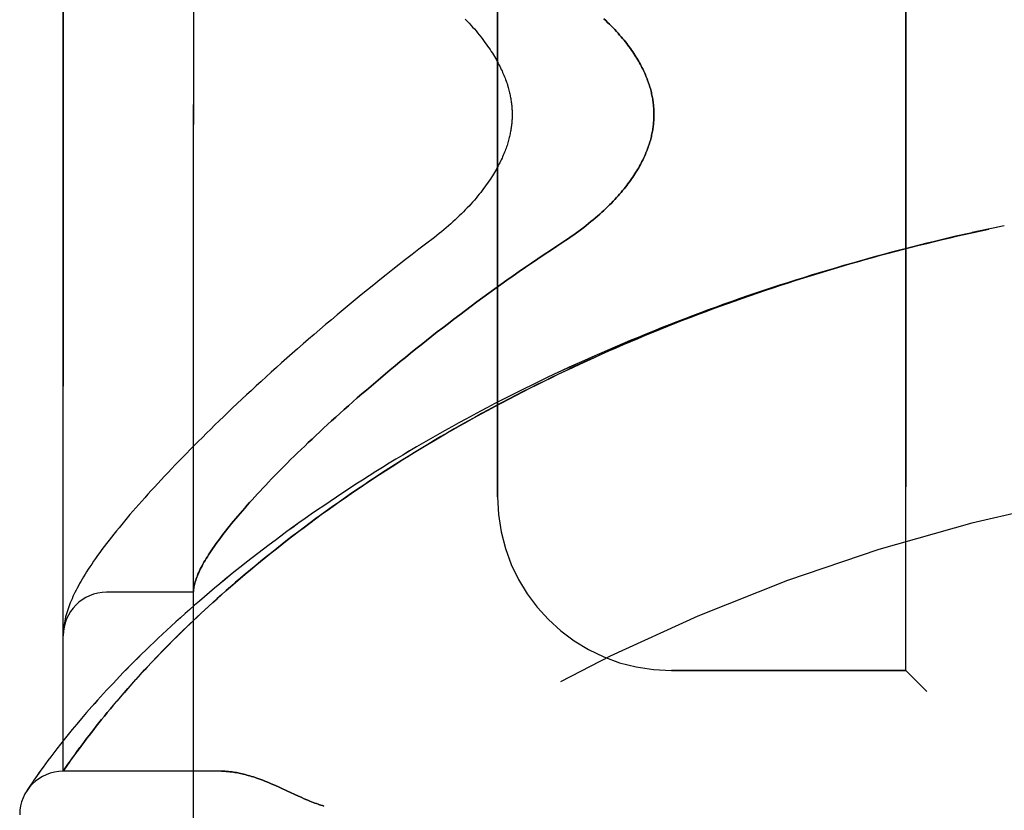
# Model space of a CAD drawing. Header units: inches. Extents: x 0 to 243, y 0 to 157.
# Tile 126 of 256: x 24.83 to 26.25, y 107.2 to 108.33. Entities that reach past the tile are written whole.
import ezdxf

# ---------------------------------------------------------------- set-up
doc = ezdxf.new("R2010")
doc.units = ezdxf.units.IN
doc.header["$LTSCALE"] = 13.357143
doc.header["$MEASUREMENT"] = 0
doc.linetypes.add('HIDDEN', pattern=[0.2, 0.1, -0.1])
doc.layers.add('LEFTHAND_DOOR_ASSEMBLY', color=7, linetype='CONTINUOUS')
doc.layers.add('RIGHTHAND_DOOR_ASSEMBLY', color=7, linetype='CONTINUOUS')

msp = doc.modelspace()

# ---------------------------------------------------------------- linework, layer by layer
at = {"layer": 'LEFTHAND_DOOR_ASSEMBLY', "color": 8, "linetype": 'HIDDEN'}
for p, q in [((25.0822, 106.8752), (25.0822, 109.5177)), ((24.8947, 107.2514), (24.8947, 109.1414)), ((26.1072, 107.3964), (26.1072, 108.9964)), ((25.5197, 107.6464), (25.5197, 108.7464)), ((26.2487, 108.0364), (26.2372, 108.034)), ((25.0822, 107.5089), (24.9572, 107.5089)), ((24.8953, 107.4567), (24.8952, 107.456)), ((24.8954, 107.4574), (24.8953, 107.4567)), ((24.8955, 107.4581), (24.8954, 107.4574)), ((24.8956, 107.4588), (24.8955, 107.4581)), ((24.8957, 107.4599), (24.8956, 107.4588)), ((24.895, 107.4533), (24.8949, 107.4526)), ((24.8949, 107.4526), (24.8949, 107.4519)), ((24.8951, 107.4547), (24.895, 107.454)), ((24.895, 107.454), (24.895, 107.4533)), ((24.8952, 107.4553), (24.8951, 107.4547)), ((24.8952, 107.456), (24.8952, 107.4553)), ((25.0372, 107.4239), (25.0453, 107.4321)), ((25.0224, 107.4084), (25.0296, 107.416)), ((25.0296, 107.416), (25.0372, 107.4239)), ((25.0154, 107.401), (25.0224, 107.4084)), ((24.9993, 107.3835), (25.0055, 107.3903)), ((26.1072, 107.3964), (25.7697, 107.3964)), ((26.1072, 107.3964), (26.1372, 107.3664)), ((24.9877, 107.3705), (24.9934, 107.3769)), ((24.9934, 107.3769), (24.9993, 107.3835)), ((24.9721, 107.3524), (24.9771, 107.3582)), ((24.9771, 107.3582), (24.9823, 107.3643)), ((24.9823, 107.3643), (24.9877, 107.3705)), ((24.9627, 107.3412), (24.9673, 107.3467)), ((24.9673, 107.3467), (24.9721, 107.3524)), ((24.95, 107.3257), (24.954, 107.3307)), ((24.954, 107.3307), (24.9582, 107.3359)), ((24.9582, 107.3359), (24.9627, 107.3412)), ((24.9143, 107.3193), (24.9078, 107.3115)), ((24.9212, 107.3274), (24.9143, 107.3193)), ((24.9387, 107.3116), (24.9423, 107.3162)), ((24.9423, 107.3162), (24.9461, 107.3209)), ((24.9461, 107.3209), (24.95, 107.3257)), ((24.9018, 107.3041), (24.8961, 107.297)), ((24.9078, 107.3115), (24.9018, 107.3041)), ((24.9288, 107.2988), (24.932, 107.3029)), ((24.932, 107.3029), (24.9353, 107.3072)), ((24.9353, 107.3072), (24.9387, 107.3116)), ((24.8907, 107.2903), (24.8858, 107.2839)), ((24.8961, 107.297), (24.8907, 107.2903)), ((24.9201, 107.2872), (24.9243, 107.2928)), ((24.9243, 107.2928), (24.9288, 107.2988)), ((24.8811, 107.2779), (24.8768, 107.2722)), ((24.8858, 107.2839), (24.8811, 107.2779)), ((24.9081, 107.2706), (24.9114, 107.2752)), ((24.9114, 107.2752), (24.9149, 107.2801)), ((24.8692, 107.2619), (24.8658, 107.2572)), ((24.8728, 107.2669), (24.8692, 107.2619)), ((24.8768, 107.2722), (24.8728, 107.2669)), ((24.8988, 107.2574), (24.9016, 107.2614)), ((24.9016, 107.2614), (24.9051, 107.2664)), ((24.9051, 107.2664), (24.9081, 107.2706)), ((24.8572, 107.2452), (24.8549, 107.2418)), ((24.8598, 107.2488), (24.8572, 107.2452)), ((24.8627, 107.2529), (24.8598, 107.2488)), ((24.8658, 107.2572), (24.8627, 107.2529)), ((24.8947, 107.2514), (24.8988, 107.2574)), ((25.1227, 107.2514), (24.8947, 107.2514)), ((24.8477, 107.2312), (24.8458, 107.2284)), ((24.85, 107.2346), (24.8477, 107.2312)), ((24.8528, 107.2387), (24.85, 107.2346)), ((24.8549, 107.2418), (24.8528, 107.2387)), ((24.844, 107.2255), (24.8423, 107.2229)), ((24.8458, 107.2284), (24.844, 107.2255)), ((25.2085, 107.2271), (25.2167, 107.2234)), ((25.2167, 107.2234), (25.2334, 107.2156))]:
    msp.add_line(p, q, dxfattribs=at)
for points in [[(25.4733, 108.3338), (25.476, 108.3309), (25.4787, 108.328), (25.4813, 108.3252), (25.4838, 108.3224), (25.4863, 108.3196), (25.4887, 108.3167), (25.491, 108.314), (25.4933, 108.3112), (25.4954, 108.3084), (25.4976, 108.3057), (25.4996, 108.303), (25.5016, 108.3003), (25.5035, 108.2977), (25.5054, 108.295), (25.5072, 108.2924), (25.5089, 108.2899), (25.5106, 108.2873), (25.5122, 108.2848), (25.5137, 108.2823), (25.5152, 108.2799), (25.5166, 108.2775), (25.518, 108.2751), (25.5193, 108.2728), (25.5205, 108.2704), (25.5217, 108.2681), (25.5229, 108.2659), (25.524, 108.2636), (25.5251, 108.2614), (25.5261, 108.2592), (25.527, 108.2571), (25.528, 108.255), (25.5288, 108.2529), (25.5297, 108.2508), (25.5305, 108.2487), (25.5312, 108.2467), (25.5319, 108.2447), (25.5326, 108.2428), (25.5333, 108.2409), (25.5339, 108.2389), (25.5345, 108.237), (25.535, 108.2352), (25.5355, 108.2333), (25.536, 108.2315), (25.5365, 108.2297), (25.5369, 108.2279), (25.5373, 108.2262), (25.5377, 108.2244), (25.538, 108.2227), (25.5384, 108.221), (25.5387, 108.2193), (25.5389, 108.2176), (25.5392, 108.2159), (25.5394, 108.2142), (25.5396, 108.2126), (25.5398, 108.2109), (25.54, 108.2093), (25.5401, 108.2077), (25.5403, 108.2061), (25.5404, 108.2044), (25.5405, 108.2028), (25.5405, 108.2012), (25.5406, 108.1996), (25.5406, 108.198), (25.5406, 108.1964), (25.5406, 108.1948), (25.5406, 108.1933), (25.5405, 108.1917), (25.5405, 108.19), (25.5404, 108.1884), (25.5403, 108.1868), (25.5401, 108.1852), (25.54, 108.1836), (25.5398, 108.182), (25.5396, 108.1803), (25.5394, 108.1787), (25.5392, 108.177), (25.5389, 108.1753), (25.5387, 108.1736), (25.5384, 108.1719), (25.538, 108.1702), (25.5377, 108.1685), (25.5373, 108.1667), (25.5369, 108.165), (25.5365, 108.1632), (25.536, 108.1614), (25.5355, 108.1596), (25.535, 108.1577), (25.5345, 108.1558), (25.5339, 108.154), (25.5333, 108.152), (25.5326, 108.1501), (25.5319, 108.1481), (25.5312, 108.1462), (25.5305, 108.1441), (25.5297, 108.1421), (25.5288, 108.14), (25.528, 108.1379), (25.527, 108.1358), (25.5261, 108.1337), (25.5251, 108.1315), (25.524, 108.1293), (25.5229, 108.127), (25.5217, 108.1248), (25.5205, 108.1225), (25.5193, 108.1201), (25.518, 108.1178), (25.5166, 108.1154), (25.5152, 108.113), (25.5137, 108.1106), (25.5122, 108.1081), (25.5106, 108.1056), (25.5089, 108.103), (25.5072, 108.1005), (25.5054, 108.0979), (25.5035, 108.0952), (25.5016, 108.0926), (25.4996, 108.0899), (25.4976, 108.0872), (25.4954, 108.0845), (25.4932, 108.0817), (25.491, 108.0789), (25.4887, 108.0761), (25.4863, 108.0733), (25.4838, 108.0705), (25.4813, 108.0677), (25.4787, 108.0648), (25.476, 108.062), (25.4733, 108.0591), (25.4705, 108.0563), (25.4676, 108.0534), (25.4647, 108.0505), (25.4617, 108.0476), (25.4586, 108.0448), (25.4555, 108.0419), (25.4523, 108.0391), (25.4491, 108.0362), (25.4459, 108.0334), (25.4426, 108.0306), (25.4392, 108.0278), (25.4358, 108.0251), (25.4324, 108.0223), (25.4289, 108.0196)], [(25.6725, 108.3344), (25.6753, 108.3318), (25.6781, 108.3291), (25.6808, 108.3265), (25.6834, 108.3238), (25.6859, 108.3212), (25.6883, 108.3186), (25.6907, 108.316), (25.693, 108.3135), (25.6953, 108.3109), (25.6974, 108.3084), (25.6995, 108.3059), (25.7016, 108.3034), (25.7036, 108.3009), (25.7055, 108.2985), (25.7073, 108.2961), (25.7091, 108.2937), (25.7109, 108.2913), (25.7125, 108.2889), (25.7141, 108.2866), (25.7157, 108.2842), (25.7172, 108.2819), (25.7187, 108.2796), (25.7201, 108.2774), (25.7214, 108.2751), (25.7227, 108.2729), (25.724, 108.2707), (25.7252, 108.2685), (25.7263, 108.2664), (25.7274, 108.2642), (25.7285, 108.2621), (25.7295, 108.2599), (25.7305, 108.2578), (25.7315, 108.2558), (25.7324, 108.2537), (25.7332, 108.2516), (25.7341, 108.2496), (25.7349, 108.2476), (25.7356, 108.2456), (25.7364, 108.2436), (25.737, 108.2416), (25.7377, 108.2396), (25.7383, 108.2377), (25.7389, 108.2357), (25.7395, 108.2338), (25.74, 108.2318), (25.7405, 108.2299), (25.741, 108.228), (25.7414, 108.2261), (25.7418, 108.2242), (25.7422, 108.2223), (25.7425, 108.2204), (25.7429, 108.2186), (25.7432, 108.2167), (25.7434, 108.2148), (25.7437, 108.213), (25.7439, 108.2111), (25.7441, 108.2093), (25.7442, 108.2074), (25.7444, 108.2056), (25.7445, 108.2038), (25.7446, 108.2019), (25.7447, 108.2001), (25.7447, 108.1983), (25.7447, 108.1964), (25.7447, 108.1946), (25.7447, 108.1928), (25.7446, 108.191), (25.7445, 108.1891), (25.7444, 108.1873), (25.7442, 108.1855), (25.7441, 108.1836), (25.7439, 108.1818), (25.7437, 108.1799), (25.7434, 108.1781), (25.7432, 108.1762), (25.7429, 108.1743), (25.7425, 108.1725), (25.7422, 108.1706), (25.7418, 108.1687), (25.7414, 108.1668), (25.741, 108.1649), (25.7405, 108.163), (25.74, 108.1611), (25.7395, 108.1591), (25.7389, 108.1572), (25.7383, 108.1552), (25.7377, 108.1533), (25.737, 108.1513), (25.7364, 108.1493), (25.7356, 108.1473), (25.7349, 108.1453), (25.7341, 108.1433), (25.7332, 108.1413), (25.7324, 108.1392), (25.7315, 108.1371), (25.7305, 108.135), (25.7295, 108.133), (25.7285, 108.1308), (25.7274, 108.1287), (25.7263, 108.1265), (25.7252, 108.1244), (25.724, 108.1222), (25.7227, 108.12), (25.7214, 108.1178), (25.7201, 108.1155), (25.7187, 108.1133), (25.7172, 108.111), (25.7157, 108.1087), (25.7141, 108.1063), (25.7125, 108.104), (25.7109, 108.1016), (25.7091, 108.0992), (25.7073, 108.0968), (25.7055, 108.0944), (25.7036, 108.092), (25.7016, 108.0895), (25.6995, 108.087), (25.6974, 108.0845), (25.6953, 108.082), (25.693, 108.0794), (25.6907, 108.0769), (25.6883, 108.0743), (25.6859, 108.0717), (25.6834, 108.0691), (25.6808, 108.0664), (25.6781, 108.0638), (25.6753, 108.0611), (25.6725, 108.0585), (25.6696, 108.0558), (25.6667, 108.0531), (25.6636, 108.0504), (25.6605, 108.0477), (25.6573, 108.045), (25.6541, 108.0423), (25.6507, 108.0395), (25.6473, 108.0368), (25.6439, 108.0341), (25.6404, 108.0314), (25.6368, 108.0288), (25.6331, 108.0261), (25.6294, 108.0234), (25.6256, 108.0208), (25.6218, 108.0182), (25.618, 108.0156)], [(26.1908, 108.0238), (26.1792, 108.0212), (26.1676, 108.0185), (26.156, 108.0157), (26.1444, 108.0129), (26.1329, 108.0101), (26.1213, 108.0072), (26.1097, 108.0042), (26.0981, 108.0013), (26.0865, 107.9982), (26.075, 107.9951), (26.0634, 107.992), (26.0518, 107.9888), (26.0403, 107.9856), (26.0287, 107.9823), (26.0172, 107.979), (26.0057, 107.9756), (25.9941, 107.9722), (25.9826, 107.9688), (25.9711, 107.9652), (25.9596, 107.9617), (25.9482, 107.9581), (25.9367, 107.9544), (25.9252, 107.9507), (25.9138, 107.947), (25.9024, 107.9432), (25.8909, 107.9393), (25.8795, 107.9354), (25.8682, 107.9315), (25.8568, 107.9275), (25.8454, 107.9234), (25.8341, 107.9194), (25.8228, 107.9152), (25.8115, 107.911), (25.8002, 107.9068), (25.7889, 107.9025), (25.7777, 107.8982), (25.7664, 107.8938), (25.7552, 107.8894), (25.7441, 107.8849), (25.7329, 107.8804), (25.7218, 107.8758), (25.7107, 107.8712), (25.6996, 107.8666), (25.6885, 107.8619), (25.6775, 107.8571), (25.6665, 107.8523), (25.6555, 107.8475), (25.6446, 107.8426), (25.6337, 107.8376), (25.6228, 107.8326), (25.6119, 107.8276), (25.6011, 107.8226), (25.5903, 107.8174), (25.5796, 107.8123), (25.5689, 107.8071), (25.5582, 107.8018), (25.5475, 107.7965), (25.5369, 107.7912), (25.5264, 107.7858), (25.5159, 107.7804), (25.5054, 107.7749), (25.495, 107.7694), (25.4846, 107.7639), (25.4742, 107.7583), (25.4639, 107.7527), (25.4537, 107.7471), (25.4435, 107.7414), (25.4333, 107.7356), (25.4232, 107.7299), (25.4132, 107.7241), (25.4032, 107.7183), (25.3932, 107.7124), (25.3834, 107.7065), (25.3735, 107.7006), (25.3638, 107.6946), (25.3541, 107.6886), (25.3444, 107.6826), (25.3348, 107.6766), (25.3253, 107.6705), (25.3159, 107.6644), (25.3065, 107.6583), (25.2972, 107.6522), (25.2879, 107.646), (25.2787, 107.6398), (25.2696, 107.6336), (25.2606, 107.6274), (25.2517, 107.6212), (25.2428, 107.6149), (25.234, 107.6087), (25.2253, 107.6024), (25.2166, 107.5962), (25.2081, 107.5899), (25.1996, 107.5836), (25.1913, 107.5773), (25.183, 107.5711), (25.1748, 107.5648), (25.1667, 107.5585), (25.1587, 107.5523), (25.1507, 107.546), (25.1429, 107.5397), (25.1352, 107.5335), (25.1275, 107.5273), (25.12, 107.5211), (25.1126, 107.5149), (25.1052, 107.5087), (25.098, 107.5025), (25.0908, 107.4964), (25.0838, 107.4903), (25.0769, 107.4843), (25.0701, 107.4782), (25.0634, 107.4722), (25.0568, 107.4663), (25.0503, 107.4604), (25.0439, 107.4545), (25.0377, 107.4487), (25.0315, 107.4429), (25.0255, 107.4371), (25.0195, 107.4314), (25.0137, 107.4258), (25.008, 107.4202), (25.0024, 107.4147), (24.997, 107.4093), (24.9916, 107.4039), (24.9864, 107.3985), (24.9813, 107.3933), (24.9762, 107.3881), (24.9713, 107.383), (24.9665, 107.3779), (24.9619, 107.3729), (24.9573, 107.368), (24.9529, 107.3632), (24.9485, 107.3584), (24.9443, 107.3537), (24.9402, 107.3491), (24.9362, 107.3446), (24.9322, 107.3402), (24.9284, 107.3358), (24.9212, 107.3274)], [(25.0453, 107.4321), (25.0537, 107.4406), (25.0581, 107.445), (25.0627, 107.4495), (25.0673, 107.454), (25.0721, 107.4587), (25.077, 107.4634), (25.0821, 107.4682), (25.0873, 107.4732), (25.0927, 107.4782), (25.0983, 107.4834), (25.104, 107.4887), (25.1099, 107.4941), (25.1161, 107.4996), (25.1224, 107.5053), (25.1289, 107.511), (25.1356, 107.5169), (25.1425, 107.5229), (25.1495, 107.5289), (25.1566, 107.5349), (25.1638, 107.541), (25.1712, 107.5471), (25.1786, 107.5533), (25.1861, 107.5594), (25.1938, 107.5655), (25.2015, 107.5717), (25.2092, 107.5778), (25.2171, 107.5839), (25.2251, 107.5901), (25.2331, 107.5962), (25.2413, 107.6024), (25.2495, 107.6085), (25.2578, 107.6146), (25.2661, 107.6207), (25.2746, 107.6268), (25.2831, 107.6329), (25.2917, 107.6389), (25.3003, 107.645), (25.309, 107.651), (25.3178, 107.657), (25.3267, 107.663), (25.3356, 107.669), (25.3446, 107.6749), (25.3537, 107.6808), (25.3628, 107.6867), (25.372, 107.6926), (25.3812, 107.6984), (25.3905, 107.7042), (25.3998, 107.71), (25.4092, 107.7157), (25.4187, 107.7214), (25.4282, 107.7271), (25.4378, 107.7327), (25.4474, 107.7383), (25.457, 107.7439), (25.4668, 107.7494), (25.4765, 107.7549), (25.4863, 107.7604), (25.4962, 107.7658), (25.506, 107.7711), (25.516, 107.7765), (25.5259, 107.7818), (25.536, 107.787), (25.546, 107.7923), (25.5561, 107.7974), (25.5662, 107.8026), (25.5764, 107.8077), (25.5866, 107.8127), (25.5968, 107.8177), (25.6071, 107.8227), (25.6174, 107.8276), (25.6278, 107.8325), (25.6381, 107.8373), (25.6485, 107.8421), (25.659, 107.8469), (25.6694, 107.8516), (25.6799, 107.8562), (25.6904, 107.8609), (25.701, 107.8654), (25.7115, 107.87), (25.7221, 107.8744), (25.7327, 107.8789), (25.7434, 107.8833), (25.754, 107.8876), (25.7647, 107.8919), (25.7754, 107.8962), (25.7862, 107.9004), (25.7969, 107.9045), (25.8077, 107.9087), (25.8185, 107.9127), (25.8293, 107.9168), (25.8401, 107.9207), (25.851, 107.9247), (25.8618, 107.9286), (25.8727, 107.9324), (25.8836, 107.9362), (25.8945, 107.94), (25.9055, 107.9437), (25.9164, 107.9473), (25.9274, 107.9509), (25.9383, 107.9545), (25.9493, 107.958), (25.9603, 107.9615), (25.9713, 107.965), (25.9823, 107.9684), (25.9933, 107.9717), (26.0044, 107.975), (26.0154, 107.9783), (26.0265, 107.9815), (26.0375, 107.9846), (26.0486, 107.9878), (26.0597, 107.9908), (26.0708, 107.9939), (26.0819, 107.9969), (26.093, 107.9998), (26.1041, 108.0027), (26.1152, 108.0056), (26.1263, 108.0084), (26.1374, 108.0111), (26.1485, 108.0139), (26.1596, 108.0165), (26.1708, 108.0192), (26.1819, 108.0218), (26.193, 108.0243)], [(26.1908, 108.0238), (26.2042, 108.0268), (26.2153, 108.0293), (26.2265, 108.0317)], [(26.2376, 108.0341), (26.2256, 108.0315), (26.214, 108.029), (26.2024, 108.0265)], [(25.4289, 108.0196), (25.4159, 108.0098), (25.4064, 108.0025), (25.3969, 107.9952), (25.3874, 107.9879), (25.3781, 107.9806), (25.3688, 107.9733), (25.3596, 107.966), (25.3505, 107.9587), (25.3415, 107.9515), (25.3325, 107.9442), (25.3237, 107.937), (25.3149, 107.9298), (25.3062, 107.9226), (25.2976, 107.9154), (25.2891, 107.9083), (25.2806, 107.9012), (25.2723, 107.8942), (25.2641, 107.8871), (25.2559, 107.8801), (25.2479, 107.8732), (25.2399, 107.8663), (25.232, 107.8594), (25.2243, 107.8525), (25.2166, 107.8457), (25.209, 107.839), (25.2015, 107.8323), (25.1942, 107.8256), (25.1869, 107.819), (25.1797, 107.8125), (25.1726, 107.8059), (25.1656, 107.7995), (25.1587, 107.7931), (25.1519, 107.7867), (25.1452, 107.7804), (25.1386, 107.7742), (25.1321, 107.768), (25.1257, 107.7618), (25.1193, 107.7557), (25.1131, 107.7497), (25.107, 107.7437), (25.1009, 107.7377), (25.095, 107.7319), (25.0891, 107.726), (25.0834, 107.7203), (25.0777, 107.7146), (25.0721, 107.7089), (25.0667, 107.7033), (25.0613, 107.6977), (25.056, 107.6922), (25.0508, 107.6868), (25.0456, 107.6814), (25.0406, 107.6761), (25.0356, 107.6708), (25.0308, 107.6656), (25.026, 107.6604), (25.0213, 107.6552), (25.0167, 107.6502), (25.0122, 107.6451), (25.0078, 107.6402), (25.0034, 107.6352), (24.9991, 107.6303), (24.9949, 107.6255), (24.9908, 107.6207), (24.9868, 107.6159), (24.9828, 107.6112), (24.979, 107.6066), (24.9752, 107.6019), (24.9714, 107.5974), (24.9678, 107.5928), (24.9642, 107.5883), (24.9607, 107.5838), (24.9572, 107.5793), (24.9539, 107.5748), (24.9506, 107.5704), (24.9474, 107.5661), (24.9443, 107.5618), (24.9414, 107.5577), (24.9386, 107.5536), (24.9359, 107.5496), (24.9333, 107.5458), (24.9308, 107.542), (24.9285, 107.5384), (24.9263, 107.5349), (24.9242, 107.5314), (24.9221, 107.528), (24.9202, 107.5247), (24.9184, 107.5214), (24.9166, 107.5182), (24.9149, 107.515), (24.9133, 107.5119), (24.9117, 107.5088), (24.9103, 107.5058), (24.9088, 107.5027), (24.9075, 107.4997), (24.9062, 107.4968), (24.905, 107.4938), (24.9039, 107.4909), (24.9028, 107.488), (24.9018, 107.485), (24.9008, 107.4821), (24.8999, 107.4792), (24.8991, 107.4764), (24.8983, 107.4735), (24.8977, 107.4707), (24.8971, 107.4679), (24.8965, 107.4652), (24.8961, 107.4625), (24.8957, 107.4599)], [(25.618, 108.0156), (25.6049, 108.007), (25.5958, 108.001), (25.5867, 107.995), (25.5776, 107.9889), (25.5686, 107.9828), (25.5597, 107.9767), (25.5508, 107.9705), (25.542, 107.9643), (25.5332, 107.9581), (25.5244, 107.9519), (25.5158, 107.9457), (25.5072, 107.9395), (25.4986, 107.9332), (25.4901, 107.927), (25.4817, 107.9208), (25.4734, 107.9146), (25.4652, 107.9083), (25.457, 107.9021), (25.4489, 107.8959), (25.4409, 107.8897), (25.4329, 107.8836), (25.4251, 107.8774), (25.4173, 107.8713), (25.4096, 107.8652), (25.402, 107.8591), (25.3945, 107.853), (25.3871, 107.847), (25.3798, 107.841), (25.3725, 107.835), (25.3654, 107.8291), (25.3583, 107.8232), (25.3514, 107.8173), (25.3445, 107.8115), (25.3377, 107.8057), (25.331, 107.8), (25.3244, 107.7943), (25.3179, 107.7886), (25.3115, 107.783), (25.3052, 107.7774), (25.299, 107.7719), (25.2929, 107.7664), (25.2869, 107.761), (25.281, 107.7556), (25.2752, 107.7503), (25.2694, 107.745), (25.2638, 107.7398), (25.2582, 107.7346), (25.2528, 107.7295), (25.2474, 107.7244), (25.2422, 107.7194), (25.237, 107.7144), (25.2319, 107.7095), (25.2269, 107.7046), (25.222, 107.6998), (25.2172, 107.695), (25.2125, 107.6903), (25.2079, 107.6857), (25.2034, 107.6811), (25.1989, 107.6765), (25.1946, 107.672), (25.1903, 107.6676), (25.1862, 107.6632), (25.1821, 107.6589), (25.1781, 107.6546), (25.1742, 107.6504), (25.1704, 107.6463), (25.1667, 107.6422), (25.163, 107.6381), (25.1595, 107.6341), (25.156, 107.6302), (25.1526, 107.6263), (25.1493, 107.6225), (25.1461, 107.6187), (25.143, 107.615), (25.1399, 107.6114), (25.1369, 107.6078), (25.1341, 107.6042), (25.1313, 107.6007), (25.1286, 107.5973), (25.1259, 107.5939), (25.1234, 107.5906), (25.1209, 107.5873), (25.1185, 107.5841), (25.1162, 107.5809), (25.1139, 107.5778), (25.1118, 107.5747), (25.1097, 107.5717), (25.1077, 107.5687), (25.1058, 107.5658), (25.1039, 107.563), (25.1022, 107.5602), (25.1005, 107.5574), (25.0989, 107.5547), (25.0973, 107.5521), (25.0959, 107.5495), (25.0945, 107.5469), (25.0932, 107.5444), (25.092, 107.542), (25.0908, 107.5396), (25.0897, 107.5373), (25.0887, 107.535), (25.0878, 107.5327), (25.0869, 107.5305), (25.0861, 107.5284), (25.0854, 107.5263), (25.0848, 107.5242), (25.0842, 107.5223), (25.0837, 107.5203), (25.0833, 107.5184), (25.0829, 107.5166), (25.0826, 107.5148), (25.0824, 107.513)], [(25.0824, 107.513), (25.0824, 107.5125), (25.0823, 107.512), (25.0823, 107.5116), (25.0823, 107.5112), (25.0822, 107.5109), (25.0822, 107.5105), (25.0822, 107.5102), (25.0822, 107.5099)], [(24.8949, 107.4519), (24.8948, 107.4516), (24.8948, 107.4512), (24.8948, 107.4508), (24.8948, 107.4505), (24.8948, 107.4501), (24.8948, 107.4497), (24.8947, 107.4494), (24.8947, 107.449), (24.8947, 107.4486), (24.8947, 107.4482), (24.8947, 107.4479), (24.8947, 107.4475)], [(25.0055, 107.3903), (25.012, 107.3974), (25.0154, 107.401)], [(24.9149, 107.2801), (24.9188, 107.2854), (24.9201, 107.2872)], [(25.1227, 107.2514), (25.1243, 107.2514), (25.1259, 107.2514), (25.1276, 107.2513), (25.1293, 107.2512), (25.131, 107.2511), (25.1327, 107.251), (25.1345, 107.2508), (25.1363, 107.2506), (25.1381, 107.2504), (25.14, 107.2501), (25.1419, 107.2498), (25.1439, 107.2494), (25.1459, 107.2491), (25.1479, 107.2487), (25.15, 107.2482), (25.1521, 107.2477), (25.1543, 107.2472), (25.1565, 107.2466), (25.1588, 107.246), (25.1611, 107.2454), (25.1635, 107.2447), (25.1659, 107.244), (25.1684, 107.2432), (25.171, 107.2423), (25.1736, 107.2414), (25.1763, 107.2405), (25.1791, 107.2395), (25.1819, 107.2384), (25.1848, 107.2373), (25.1879, 107.2361), (25.191, 107.2348), (25.1942, 107.2334), (25.1976, 107.232), (25.2011, 107.2305), (25.2047, 107.2288), (25.2085, 107.2271)], [(25.2334, 107.2156), (25.2371, 107.2139), (25.2405, 107.2124), (25.2437, 107.211), (25.2467, 107.2097), (25.2495, 107.2085), (25.2521, 107.2075), (25.2546, 107.2065), (25.2569, 107.2056), (25.2592, 107.2048), (25.2614, 107.2041), (25.2635, 107.2033), (25.2656, 107.2027), (25.2677, 107.202), (25.2697, 107.2014)]]:
    msp.add_lwpolyline(points, dxfattribs=at)
for centre, radius, start, end in [((26.8947, 104.9213), 2.7751, 90, 136.1116), ((25.7697, 107.6464), 0.25, 180, 270), ((24.9572, 107.4464), 0.0625, 90, 180), ((24.8947, 107.1889), 0.0625, 90, 180)]:
    msp.add_arc(centre, radius, start, end, dxfattribs=at)
at = {"layer": 'RIGHTHAND_DOOR_ASSEMBLY', "color": 8, "linetype": 'HIDDEN'}
for p, q in [((25.0822, 109.5177), (25.0822, 106.8752)), ((24.8947, 109.1414), (24.8947, 107.2514)), ((26.1072, 108.9964), (26.1072, 107.3964)), ((25.5197, 108.7464), (25.5197, 107.6464)), ((26.2487, 108.0364), (26.2372, 108.034)), ((25.0822, 107.5089), (24.9572, 107.5089)), ((24.8954, 107.4577), (24.8953, 107.457)), ((24.8953, 107.457), (24.8953, 107.4564)), ((24.8955, 107.4584), (24.8954, 107.4577)), ((24.8956, 107.4592), (24.8955, 107.4584)), ((24.8957, 107.4599), (24.8956, 107.4592)), ((24.8949, 107.4523), (24.8948, 107.4516)), ((24.895, 107.4537), (24.8949, 107.453)), ((24.8949, 107.453), (24.8949, 107.4523)), ((24.8951, 107.4543), (24.895, 107.4537)), ((24.8952, 107.4557), (24.8951, 107.455)), ((24.8951, 107.455), (24.8951, 107.4543)), ((24.8953, 107.4564), (24.8952, 107.4557)), ((25.0455, 107.4323), (25.0374, 107.4241)), ((25.0298, 107.4162), (25.0225, 107.4086)), ((25.0374, 107.4241), (25.0298, 107.4162)), ((25.0225, 107.4086), (25.0155, 107.4011)), ((25.0057, 107.3905), (24.9994, 107.3836)), ((25.7697, 107.3964), (26.1072, 107.3964)), ((26.1372, 107.3664), (26.1072, 107.3964)), ((24.9935, 107.377), (24.9878, 107.3706)), ((24.9994, 107.3836), (24.9935, 107.377)), ((24.9771, 107.3583), (24.9721, 107.3525)), ((24.9824, 107.3644), (24.9771, 107.3583)), ((24.9878, 107.3706), (24.9824, 107.3644)), ((24.9673, 107.3468), (24.9627, 107.3413)), ((24.9721, 107.3525), (24.9673, 107.3468)), ((24.954, 107.3308), (24.95, 107.3257)), ((24.9583, 107.3359), (24.954, 107.3308)), ((24.9627, 107.3413), (24.9583, 107.3359)), ((24.9143, 107.3193), (24.9078, 107.3115)), ((24.9212, 107.3274), (24.9143, 107.3193)), ((24.9423, 107.3162), (24.9388, 107.3116)), ((24.9461, 107.3209), (24.9423, 107.3162)), ((24.95, 107.3257), (24.9461, 107.3209)), ((24.9018, 107.3041), (24.8961, 107.297)), ((24.9078, 107.3115), (24.9018, 107.3041)), ((24.932, 107.3029), (24.9288, 107.2988)), ((24.9353, 107.3072), (24.932, 107.3029)), ((24.9388, 107.3116), (24.9353, 107.3072)), ((24.8907, 107.2903), (24.8858, 107.2839)), ((24.8961, 107.297), (24.8907, 107.2903)), ((24.9201, 107.2872), (24.9162, 107.2818)), ((24.9243, 107.2928), (24.9201, 107.2872)), ((24.9288, 107.2988), (24.9243, 107.2928)), ((24.8811, 107.2779), (24.8768, 107.2722)), ((24.8858, 107.2839), (24.8811, 107.2779)), ((24.9125, 107.2768), (24.9091, 107.2721)), ((24.9162, 107.2818), (24.9125, 107.2768)), ((24.8692, 107.2619), (24.8658, 107.2572)), ((24.8729, 107.2669), (24.8692, 107.2619)), ((24.8768, 107.2722), (24.8729, 107.2669)), ((24.9001, 107.2593), (24.8947, 107.2514)), ((24.9032, 107.2638), (24.9001, 107.2593)), ((24.906, 107.2677), (24.9032, 107.2638)), ((24.9091, 107.2721), (24.906, 107.2677)), ((24.8572, 107.2452), (24.8549, 107.2418)), ((24.8598, 107.2489), (24.8572, 107.2452)), ((24.8627, 107.2529), (24.8598, 107.2489)), ((24.8658, 107.2572), (24.8627, 107.2529)), ((25.1227, 107.2514), (24.8947, 107.2514)), ((24.8477, 107.2312), (24.8458, 107.2284)), ((24.85, 107.2346), (24.8477, 107.2312)), ((24.8528, 107.2387), (24.85, 107.2346)), ((24.8549, 107.2418), (24.8528, 107.2387)), ((24.844, 107.2255), (24.842, 107.2225)), ((24.8423, 107.2229), (24.842, 107.2225)), ((24.8423, 107.2229), (24.8426, 107.2234)), ((24.8458, 107.2284), (24.844, 107.2255)), ((25.2167, 107.2234), (25.2085, 107.2271)), ((25.2334, 107.2156), (25.2167, 107.2234))]:
    msp.add_line(p, q, dxfattribs=at)
for points in [[(25.4733, 108.3338), (25.476, 108.3309), (25.4787, 108.3281), (25.4813, 108.3252), (25.4838, 108.3224), (25.4863, 108.3196), (25.4887, 108.3168), (25.491, 108.314), (25.4932, 108.3112), (25.4954, 108.3084), (25.4976, 108.3057), (25.4996, 108.303), (25.5016, 108.3003), (25.5035, 108.2977), (25.5054, 108.295), (25.5072, 108.2924), (25.5089, 108.2899), (25.5106, 108.2873), (25.5122, 108.2848), (25.5137, 108.2823), (25.5152, 108.2799), (25.5166, 108.2775), (25.518, 108.2751), (25.5193, 108.2728), (25.5205, 108.2704), (25.5217, 108.2681), (25.5229, 108.2659), (25.524, 108.2636), (25.5251, 108.2614), (25.5261, 108.2592), (25.527, 108.2571), (25.528, 108.255), (25.5288, 108.2529), (25.5297, 108.2508), (25.5305, 108.2488), (25.5312, 108.2467), (25.5319, 108.2448), (25.5326, 108.2428), (25.5333, 108.2409), (25.5339, 108.2389), (25.5345, 108.2371), (25.535, 108.2352), (25.5355, 108.2333), (25.536, 108.2315), (25.5365, 108.2297), (25.5369, 108.2279), (25.5373, 108.2262), (25.5377, 108.2244), (25.538, 108.2227), (25.5384, 108.221), (25.5387, 108.2193), (25.5389, 108.2176), (25.5392, 108.2159), (25.5394, 108.2142), (25.5396, 108.2126), (25.5398, 108.2109), (25.54, 108.2093), (25.5401, 108.2077), (25.5403, 108.2061), (25.5404, 108.2045), (25.5405, 108.2028), (25.5405, 108.2012), (25.5406, 108.1996), (25.5406, 108.1981), (25.5406, 108.1965), (25.5406, 108.1949), (25.5406, 108.1933), (25.5405, 108.1917), (25.5405, 108.1901), (25.5404, 108.1885), (25.5403, 108.1868), (25.5401, 108.1852), (25.54, 108.1836), (25.5398, 108.182), (25.5396, 108.1803), (25.5394, 108.1787), (25.5392, 108.177), (25.5389, 108.1753), (25.5387, 108.1736), (25.5384, 108.1719), (25.538, 108.1702), (25.5377, 108.1685), (25.5373, 108.1667), (25.5369, 108.165), (25.5365, 108.1632), (25.536, 108.1614), (25.5355, 108.1596), (25.535, 108.1577), (25.5345, 108.1558), (25.5339, 108.154), (25.5333, 108.152), (25.5326, 108.1501), (25.5319, 108.1481), (25.5312, 108.1462), (25.5305, 108.1442), (25.5297, 108.1421), (25.5288, 108.14), (25.528, 108.1379), (25.527, 108.1358), (25.5261, 108.1337), (25.5251, 108.1315), (25.524, 108.1293), (25.5229, 108.127), (25.5217, 108.1248), (25.5205, 108.1225), (25.5193, 108.1201), (25.518, 108.1178), (25.5166, 108.1154), (25.5152, 108.113), (25.5137, 108.1106), (25.5122, 108.1081), (25.5106, 108.1056), (25.5089, 108.103), (25.5072, 108.1005), (25.5054, 108.0979), (25.5035, 108.0952), (25.5016, 108.0926), (25.4996, 108.0899), (25.4976, 108.0872), (25.4954, 108.0845), (25.4933, 108.0817), (25.491, 108.0789), (25.4887, 108.0762), (25.4863, 108.0733), (25.4838, 108.0705), (25.4813, 108.0677), (25.4787, 108.0649), (25.476, 108.062), (25.4733, 108.0591), (25.4705, 108.0563), (25.4676, 108.0534), (25.4647, 108.0505), (25.4617, 108.0477), (25.4586, 108.0448), (25.4555, 108.0419), (25.4524, 108.0391), (25.4491, 108.0362), (25.4459, 108.0334), (25.4426, 108.0306), (25.4392, 108.0278), (25.4358, 108.0251), (25.4324, 108.0223), (25.4289, 108.0196)], [(25.618, 108.0156), (25.6218, 108.0182), (25.6256, 108.0208), (25.6294, 108.0234), (25.6331, 108.0261), (25.6368, 108.0288), (25.6404, 108.0314), (25.6439, 108.0341), (25.6473, 108.0368), (25.6507, 108.0395), (25.6541, 108.0423), (25.6573, 108.045), (25.6605, 108.0477), (25.6636, 108.0504), (25.6667, 108.0531), (25.6696, 108.0558), (25.6725, 108.0585), (25.6753, 108.0611), (25.6781, 108.0638), (25.6808, 108.0664), (25.6834, 108.0691), (25.6859, 108.0717), (25.6883, 108.0743), (25.6907, 108.0769), (25.693, 108.0794), (25.6953, 108.082), (25.6974, 108.0845), (25.6995, 108.087), (25.7016, 108.0895), (25.7036, 108.092), (25.7055, 108.0944), (25.7073, 108.0968), (25.7091, 108.0992), (25.7109, 108.1016), (25.7125, 108.104), (25.7141, 108.1063), (25.7157, 108.1087), (25.7172, 108.111), (25.7187, 108.1133), (25.7201, 108.1155), (25.7214, 108.1178), (25.7227, 108.12), (25.724, 108.1222), (25.7252, 108.1244), (25.7263, 108.1265), (25.7274, 108.1287), (25.7285, 108.1308), (25.7295, 108.133), (25.7305, 108.135), (25.7315, 108.1371), (25.7324, 108.1392), (25.7332, 108.1413), (25.7341, 108.1433), (25.7349, 108.1453), (25.7356, 108.1473), (25.7364, 108.1493), (25.737, 108.1513), (25.7377, 108.1533), (25.7383, 108.1552), (25.7389, 108.1572), (25.7395, 108.1591), (25.74, 108.1611), (25.7405, 108.163), (25.741, 108.1649), (25.7414, 108.1668), (25.7418, 108.1687), (25.7422, 108.1706), (25.7425, 108.1725), (25.7429, 108.1743), (25.7432, 108.1762), (25.7434, 108.1781), (25.7437, 108.1799), (25.7439, 108.1818), (25.7441, 108.1836), (25.7442, 108.1855), (25.7444, 108.1873), (25.7445, 108.1891), (25.7446, 108.191), (25.7447, 108.1928), (25.7447, 108.1946), (25.7447, 108.1964), (25.7447, 108.1983), (25.7447, 108.2001), (25.7446, 108.2019), (25.7445, 108.2038), (25.7444, 108.2056), (25.7442, 108.2074), (25.7441, 108.2093), (25.7439, 108.2111), (25.7437, 108.213), (25.7434, 108.2148), (25.7432, 108.2167), (25.7429, 108.2186), (25.7425, 108.2204), (25.7422, 108.2223), (25.7418, 108.2242), (25.7414, 108.2261), (25.741, 108.228), (25.7405, 108.2299), (25.74, 108.2318), (25.7395, 108.2338), (25.7389, 108.2357), (25.7383, 108.2377), (25.7377, 108.2396), (25.737, 108.2416), (25.7364, 108.2436), (25.7356, 108.2456), (25.7349, 108.2476), (25.7341, 108.2496), (25.7332, 108.2516), (25.7324, 108.2537), (25.7315, 108.2558), (25.7305, 108.2578), (25.7295, 108.2599), (25.7285, 108.2621), (25.7274, 108.2642), (25.7263, 108.2664), (25.7252, 108.2685), (25.724, 108.2707), (25.7227, 108.2729), (25.7214, 108.2751), (25.7201, 108.2774), (25.7187, 108.2796), (25.7172, 108.2819), (25.7157, 108.2842), (25.7141, 108.2866), (25.7125, 108.2889), (25.7109, 108.2913), (25.7091, 108.2937), (25.7073, 108.2961), (25.7055, 108.2985), (25.7036, 108.3009), (25.7016, 108.3034), (25.6995, 108.3059), (25.6974, 108.3084), (25.6953, 108.3109), (25.693, 108.3135), (25.6907, 108.316), (25.6883, 108.3186), (25.6859, 108.3212), (25.6834, 108.3238), (25.6808, 108.3265), (25.6781, 108.3291), (25.6753, 108.3318), (25.6725, 108.3344)], [(26.1908, 108.0238), (26.1792, 108.0212), (26.1676, 108.0185), (26.156, 108.0157), (26.1444, 108.0129), (26.1328, 108.0101), (26.1213, 108.0072), (26.1097, 108.0042), (26.0981, 108.0013), (26.0865, 107.9982), (26.075, 107.9951), (26.0634, 107.992), (26.0518, 107.9888), (26.0403, 107.9856), (26.0287, 107.9823), (26.0172, 107.979), (26.0057, 107.9756), (25.9941, 107.9722), (25.9826, 107.9688), (25.9711, 107.9652), (25.9596, 107.9617), (25.9482, 107.9581), (25.9367, 107.9544), (25.9252, 107.9507), (25.9138, 107.947), (25.9024, 107.9432), (25.8909, 107.9393), (25.8795, 107.9354), (25.8682, 107.9315), (25.8568, 107.9275), (25.8454, 107.9234), (25.8341, 107.9194), (25.8228, 107.9152), (25.8115, 107.911), (25.8002, 107.9068), (25.7889, 107.9025), (25.7777, 107.8982), (25.7664, 107.8938), (25.7552, 107.8894), (25.7441, 107.8849), (25.7329, 107.8804), (25.7218, 107.8758), (25.7107, 107.8712), (25.6996, 107.8666), (25.6885, 107.8619), (25.6775, 107.8571), (25.6665, 107.8523), (25.6555, 107.8475), (25.6446, 107.8426), (25.6337, 107.8376), (25.6228, 107.8327), (25.6119, 107.8276), (25.6011, 107.8226), (25.5903, 107.8174), (25.5796, 107.8123), (25.5689, 107.8071), (25.5582, 107.8018), (25.5476, 107.7965), (25.537, 107.7912), (25.5264, 107.7858), (25.5159, 107.7804), (25.5054, 107.775), (25.495, 107.7695), (25.4846, 107.7639), (25.4742, 107.7583), (25.4639, 107.7527), (25.4537, 107.7471), (25.4435, 107.7414), (25.4333, 107.7357), (25.4232, 107.7299), (25.4132, 107.7241), (25.4032, 107.7183), (25.3933, 107.7124), (25.3834, 107.7065), (25.3735, 107.7006), (25.3638, 107.6946), (25.3541, 107.6886), (25.3444, 107.6826), (25.3348, 107.6766), (25.3253, 107.6705), (25.3159, 107.6644), (25.3065, 107.6583), (25.2972, 107.6522), (25.2879, 107.646), (25.2788, 107.6398), (25.2697, 107.6336), (25.2606, 107.6274), (25.2517, 107.6212), (25.2428, 107.615), (25.234, 107.6087), (25.2253, 107.6025), (25.2167, 107.5962), (25.2081, 107.5899), (25.1997, 107.5836), (25.1913, 107.5774), (25.183, 107.5711), (25.1748, 107.5648), (25.1667, 107.5585), (25.1587, 107.5523), (25.1508, 107.546), (25.1429, 107.5398), (25.1352, 107.5335), (25.1276, 107.5273), (25.12, 107.5211), (25.1126, 107.5149), (25.1052, 107.5087), (25.098, 107.5026), (25.0909, 107.4964), (25.0838, 107.4903), (25.0769, 107.4843), (25.0701, 107.4782), (25.0634, 107.4723), (25.0568, 107.4663), (25.0503, 107.4604), (25.0439, 107.4545), (25.0377, 107.4487), (25.0315, 107.4429), (25.0255, 107.4371), (25.0196, 107.4315), (25.0138, 107.4258), (25.0081, 107.4203), (25.0025, 107.4147), (24.997, 107.4093), (24.9916, 107.4039), (24.9864, 107.3986), (24.9813, 107.3933), (24.9763, 107.3881), (24.9714, 107.383), (24.9666, 107.3779), (24.9619, 107.3729), (24.9573, 107.368), (24.9529, 107.3632), (24.9485, 107.3584), (24.9443, 107.3538), (24.9402, 107.3492), (24.9362, 107.3446), (24.9323, 107.3402), (24.9285, 107.3358), (24.9212, 107.3274)], [(26.1931, 108.0243), (26.1819, 108.0218), (26.1708, 108.0192), (26.1597, 108.0166), (26.1486, 108.0139), (26.1375, 108.0112), (26.1264, 108.0084), (26.1153, 108.0056), (26.1042, 108.0027), (26.0931, 107.9998), (26.082, 107.9969), (26.0709, 107.9939), (26.0598, 107.9909), (26.0487, 107.9878), (26.0377, 107.9847), (26.0266, 107.9815), (26.0156, 107.9783), (26.0045, 107.975), (25.9935, 107.9717), (25.9825, 107.9684), (25.9715, 107.965), (25.9605, 107.9616), (25.9495, 107.9581), (25.9385, 107.9546), (25.9276, 107.951), (25.9166, 107.9474), (25.9057, 107.9437), (25.8948, 107.94), (25.8839, 107.9363), (25.873, 107.9325), (25.8621, 107.9286), (25.8512, 107.9248), (25.8404, 107.9208), (25.8296, 107.9169), (25.8188, 107.9128), (25.808, 107.9088), (25.7972, 107.9046), (25.7865, 107.9005), (25.7757, 107.8963), (25.765, 107.892), (25.7544, 107.8877), (25.7437, 107.8834), (25.7331, 107.879), (25.7224, 107.8746), (25.7119, 107.8701), (25.7013, 107.8656), (25.6908, 107.861), (25.6803, 107.8564), (25.6698, 107.8517), (25.6593, 107.847), (25.6489, 107.8423), (25.6385, 107.8375), (25.6281, 107.8327), (25.6178, 107.8278), (25.6075, 107.8229), (25.5972, 107.8179), (25.587, 107.8129), (25.5768, 107.8079), (25.5666, 107.8028), (25.5565, 107.7977), (25.5464, 107.7925), (25.5364, 107.7873), (25.5264, 107.782), (25.5164, 107.7767), (25.5065, 107.7714), (25.4966, 107.766), (25.4868, 107.7606), (25.477, 107.7552), (25.4672, 107.7497), (25.4575, 107.7441), (25.4478, 107.7386), (25.4382, 107.733), (25.4287, 107.7273), (25.4192, 107.7217), (25.4097, 107.716), (25.4003, 107.7103), (25.391, 107.7045), (25.3817, 107.6987), (25.3725, 107.6929), (25.3633, 107.687), (25.3542, 107.6811), (25.3451, 107.6752), (25.3361, 107.6693), (25.3272, 107.6633), (25.3183, 107.6574), (25.3096, 107.6514), (25.3008, 107.6453), (25.2922, 107.6393), (25.2836, 107.6332), (25.2751, 107.6272), (25.2666, 107.6211), (25.2583, 107.615), (25.25, 107.6089), (25.2418, 107.6027), (25.2337, 107.5966), (25.2256, 107.5905), (25.2176, 107.5843), (25.2098, 107.5782), (25.202, 107.5721), (25.1943, 107.5659), (25.1866, 107.5598), (25.1791, 107.5537), (25.1717, 107.5476), (25.1643, 107.5414), (25.1571, 107.5354), (25.1499, 107.5293), (25.1429, 107.5233), (25.1361, 107.5173), (25.1294, 107.5114), (25.1228, 107.5057), (25.1165, 107.5), (25.1103, 107.4944), (25.1044, 107.489), (25.0986, 107.4837), (25.093, 107.4785), (25.0876, 107.4735), (25.0824, 107.4685), (25.0773, 107.4637), (25.0724, 107.4589), (25.0676, 107.4543), (25.0629, 107.4497), (25.0584, 107.4452), (25.054, 107.4408), (25.0455, 107.4323)], [(26.2265, 108.0317), (26.2153, 108.0293), (26.2042, 108.0268), (26.1908, 108.0238)], [(26.2376, 108.0341), (26.2256, 108.0315), (26.214, 108.029), (26.2024, 108.0265)], [(25.4289, 108.0196), (25.4159, 108.0098), (25.4064, 108.0025), (25.3969, 107.9952), (25.3874, 107.9879), (25.3781, 107.9806), (25.3688, 107.9733), (25.3596, 107.966), (25.3505, 107.9587), (25.3415, 107.9515), (25.3325, 107.9442), (25.3237, 107.937), (25.3149, 107.9298), (25.3062, 107.9226), (25.2976, 107.9155), (25.2891, 107.9083), (25.2806, 107.9012), (25.2723, 107.8942), (25.2641, 107.8871), (25.2559, 107.8801), (25.2479, 107.8732), (25.2399, 107.8663), (25.232, 107.8594), (25.2243, 107.8525), (25.2166, 107.8458), (25.209, 107.839), (25.2015, 107.8323), (25.1942, 107.8256), (25.1869, 107.819), (25.1797, 107.8125), (25.1726, 107.806), (25.1656, 107.7995), (25.1587, 107.7931), (25.1519, 107.7867), (25.1452, 107.7804), (25.1386, 107.7742), (25.1321, 107.768), (25.1257, 107.7618), (25.1193, 107.7557), (25.1131, 107.7497), (25.107, 107.7437), (25.1009, 107.7378), (25.095, 107.7319), (25.0892, 107.7261), (25.0834, 107.7203), (25.0777, 107.7146), (25.0722, 107.7089), (25.0667, 107.7033), (25.0613, 107.6978), (25.056, 107.6923), (25.0508, 107.6868), (25.0456, 107.6814), (25.0406, 107.6761), (25.0357, 107.6708), (25.0308, 107.6656), (25.026, 107.6604), (25.0213, 107.6553), (25.0167, 107.6502), (25.0122, 107.6451), (25.0078, 107.6402), (25.0034, 107.6352), (24.9991, 107.6303), (24.9949, 107.6255), (24.9908, 107.6207), (24.9868, 107.6159), (24.9828, 107.6112), (24.979, 107.6066), (24.9752, 107.6019), (24.9714, 107.5974), (24.9678, 107.5928), (24.9642, 107.5883), (24.9607, 107.5838), (24.9572, 107.5793), (24.9539, 107.5748), (24.9506, 107.5704), (24.9474, 107.5661), (24.9443, 107.5618), (24.9414, 107.5577), (24.9386, 107.5536), (24.9359, 107.5496), (24.9333, 107.5458), (24.9308, 107.5421), (24.9285, 107.5384), (24.9263, 107.5349), (24.9242, 107.5314), (24.9221, 107.528), (24.9202, 107.5247), (24.9184, 107.5214), (24.9166, 107.5182), (24.9149, 107.515), (24.9133, 107.5119), (24.9117, 107.5088), (24.9103, 107.5058), (24.9088, 107.5027), (24.9075, 107.4997), (24.9062, 107.4968), (24.905, 107.4938), (24.9039, 107.4909), (24.9028, 107.488), (24.9018, 107.485), (24.9008, 107.4821), (24.8999, 107.4793), (24.8991, 107.4764), (24.8983, 107.4735), (24.8977, 107.4707), (24.8971, 107.4679), (24.8965, 107.4652), (24.8961, 107.4625), (24.8957, 107.4599)], [(25.0824, 107.513), (25.0826, 107.5148), (25.0829, 107.5166), (25.0833, 107.5184), (25.0837, 107.5203), (25.0842, 107.5223), (25.0848, 107.5242), (25.0854, 107.5263), (25.0861, 107.5284), (25.0869, 107.5305), (25.0878, 107.5327), (25.0887, 107.535), (25.0897, 107.5373), (25.0908, 107.5396), (25.092, 107.542), (25.0932, 107.5444), (25.0945, 107.5469), (25.0959, 107.5495), (25.0973, 107.5521), (25.0989, 107.5547), (25.1005, 107.5574), (25.1022, 107.5602), (25.1039, 107.563), (25.1058, 107.5658), (25.1077, 107.5687), (25.1097, 107.5717), (25.1118, 107.5747), (25.1139, 107.5778), (25.1162, 107.5809), (25.1185, 107.5841), (25.1209, 107.5873), (25.1234, 107.5906), (25.1259, 107.5939), (25.1286, 107.5973), (25.1313, 107.6007), (25.1341, 107.6042), (25.1369, 107.6078), (25.1399, 107.6114), (25.143, 107.615), (25.1461, 107.6187), (25.1493, 107.6225), (25.1526, 107.6263), (25.156, 107.6302), (25.1595, 107.6341), (25.163, 107.6381), (25.1667, 107.6422), (25.1704, 107.6463), (25.1742, 107.6504), (25.1781, 107.6546), (25.1821, 107.6589), (25.1862, 107.6632), (25.1903, 107.6676), (25.1946, 107.672), (25.1989, 107.6765), (25.2034, 107.6811), (25.2079, 107.6857), (25.2125, 107.6903), (25.2172, 107.695), (25.222, 107.6998), (25.2269, 107.7046), (25.2319, 107.7095), (25.237, 107.7144), (25.2422, 107.7194), (25.2474, 107.7244), (25.2528, 107.7295), (25.2582, 107.7346), (25.2638, 107.7398), (25.2694, 107.745), (25.2752, 107.7503), (25.281, 107.7556), (25.2869, 107.761), (25.2929, 107.7664), (25.299, 107.7719), (25.3052, 107.7774), (25.3115, 107.783), (25.3179, 107.7886), (25.3244, 107.7943), (25.331, 107.8), (25.3377, 107.8057), (25.3445, 107.8115), (25.3514, 107.8173), (25.3583, 107.8232), (25.3654, 107.8291), (25.3725, 107.835), (25.3798, 107.841), (25.3871, 107.847), (25.3945, 107.853), (25.402, 107.8591), (25.4096, 107.8652), (25.4173, 107.8713), (25.4251, 107.8774), (25.4329, 107.8836), (25.4409, 107.8897), (25.4489, 107.8959), (25.457, 107.9021), (25.4652, 107.9083), (25.4734, 107.9146), (25.4817, 107.9208), (25.4901, 107.927), (25.4986, 107.9332), (25.5072, 107.9395), (25.5158, 107.9457), (25.5244, 107.9519), (25.5332, 107.9581), (25.542, 107.9643), (25.5508, 107.9705), (25.5597, 107.9767), (25.5686, 107.9828), (25.5776, 107.9889), (25.5867, 107.995), (25.5958, 108.001), (25.6049, 108.007), (25.618, 108.0156)], [(25.0822, 107.5099), (25.0822, 107.5102), (25.0822, 107.5105), (25.0822, 107.5109), (25.0823, 107.5112), (25.0823, 107.5116), (25.0823, 107.512), (25.0824, 107.5125), (25.0824, 107.513)], [(24.8948, 107.4516), (24.8948, 107.4512), (24.8948, 107.4508), (24.8948, 107.4505), (24.8948, 107.4501), (24.8948, 107.4497), (24.8947, 107.4494), (24.8947, 107.449), (24.8947, 107.4486), (24.8947, 107.4483), (24.8947, 107.4479), (24.8947, 107.4475)], [(25.0155, 107.4011), (25.0122, 107.3975), (25.0057, 107.3905)], [(25.2085, 107.2271), (25.2047, 107.2288), (25.2011, 107.2305), (25.1976, 107.232), (25.1942, 107.2334), (25.191, 107.2348), (25.1879, 107.2361), (25.1848, 107.2373), (25.1819, 107.2384), (25.1791, 107.2395), (25.1763, 107.2405), (25.1736, 107.2414), (25.171, 107.2423), (25.1684, 107.2432), (25.1659, 107.244), (25.1635, 107.2447), (25.1611, 107.2454), (25.1588, 107.246), (25.1565, 107.2466), (25.1543, 107.2472), (25.1521, 107.2477), (25.15, 107.2482), (25.1479, 107.2487), (25.1459, 107.2491), (25.1439, 107.2494), (25.1419, 107.2498), (25.14, 107.2501), (25.1381, 107.2504), (25.1363, 107.2506), (25.1345, 107.2508), (25.1327, 107.251), (25.131, 107.2511), (25.1293, 107.2512), (25.1276, 107.2513), (25.1259, 107.2514), (25.1243, 107.2514), (25.1227, 107.2514)], [(25.2697, 107.2014), (25.2677, 107.202), (25.2656, 107.2027), (25.2635, 107.2033), (25.2614, 107.2041), (25.2592, 107.2048), (25.2569, 107.2056), (25.2546, 107.2065), (25.2521, 107.2075), (25.2495, 107.2085), (25.2467, 107.2097), (25.2437, 107.211), (25.2405, 107.2124), (25.2371, 107.2139), (25.2334, 107.2156)]]:
    msp.add_lwpolyline(points, dxfattribs=at)
for centre, radius, start, end in [((26.8947, 104.9213), 2.7751, 90, 136.1116), ((25.7697, 107.6464), 0.25, 180, 270), ((24.9572, 107.4464), 0.0625, 90, 180), ((24.8947, 107.1889), 0.0625, 90, 180)]:
    msp.add_arc(centre, radius, start, end, dxfattribs=at)

doc.saveas('drawing.dxf')
